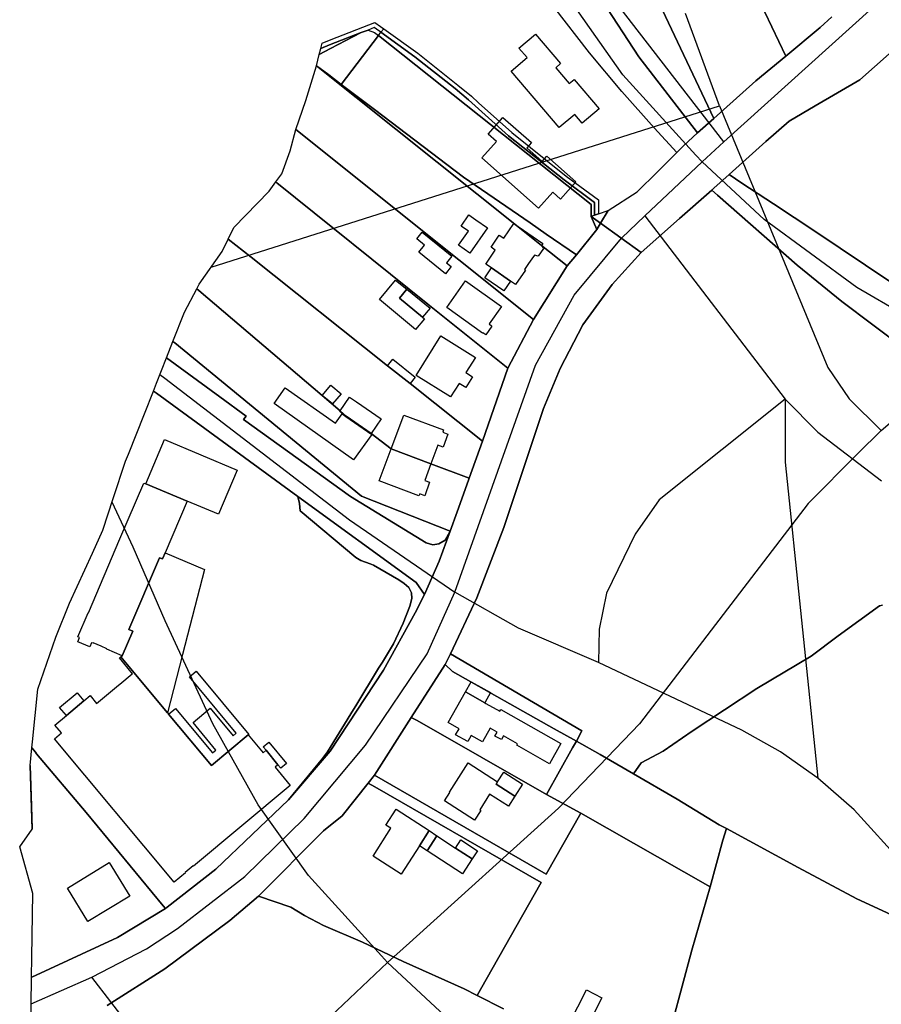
# Model space of a CAD drawing. Extents: x 577960 to 582939, y 6017202 to 6023066.
# Tile 76 of 217: x 578372 to 578593, y 6021038 to 6021290. Entities that reach past the tile are written whole.
import ezdxf

# ---------------------------------------------------------------- set-up
doc = ezdxf.new("R2010")
doc.units = 0
doc.header["$MEASUREMENT"] = 0
doc.linetypes.add('D', pattern=[0])
for name, color, linetype in [('LI__BAHNTR', 7, 'D'), ('LI__FLUR', 7, 'D'), ('LI__GEB', 7, 'Continuous'), ('LI__STRASSE', 7, 'Continuous')]:
    doc.layers.add(name, color=color, linetype=linetype)

msp = doc.modelspace()

# ---------------------------------------------------------------- linework, layer by layer
at = {"layer": 'LI__BAHNTR', "color": 250, "linetype": 'D', "true_color": 0x303030}
for p, q in [((578401.093, 6021155.177), (578395.681, 6021166.671)), ((578409.264, 6021136.302), (578401.093, 6021155.177)), ((578421.558, 6021109.814), (578409.264, 6021136.302)), ((578433.183, 6021089.082), (578421.558, 6021109.814)), ((578446.047, 6021070.93), (578433.183, 6021089.082)), ((578464.776, 6021050.354), (578446.047, 6021070.93)), ((578466.338, 6021048.638), (578464.776, 6021050.354)), ((578482.232, 6021033.844), (578466.338, 6021048.638))]:
    msp.add_line(p, q, dxfattribs=at)
at = {"layer": 'LI__FLUR', "color": 8, "linetype": 'D', "true_color": 0x808080}
for p, q in [((578523.476, 6021321.033), (578549.934, 6021265.055)), ((578549.934, 6021265.055), (578523.476, 6021321.033)), ((578568.387, 6021281.018), (578555.853, 6021307.508)), ((578555.853, 6021307.508), (578568.387, 6021281.018)), ((578518.076, 6021281.909), (578508.92, 6021293.654)), ((578530.761, 6021280.909), (578521.236, 6021295.483)), ((578521.236, 6021295.483), (578530.761, 6021280.909)), ((578580.243, 6021291.094), (578577.174, 6021288.385)), ((578577.174, 6021288.385), (578580.243, 6021291.094)), ((578451.872, 6021285.279), (578463.058, 6021289.697)), ((578462.898, 6021288.418), (578461.338, 6021287.728)), ((578463.457, 6021288.008), (578462.898, 6021288.418)), ((578463.058, 6021289.697), (578464.517, 6021288.647)), ((578464.517, 6021288.647), (578465.317, 6021288.068)), ((578577.174, 6021288.385), (578568.387, 6021281.018)), ((578568.387, 6021281.018), (578577.174, 6021288.385)), ((578459.539, 6021287.108), (578451.462, 6021283.91)), ((578451.462, 6021283.91), (578459.539, 6021287.108)), ((578459.539, 6021287.108), (578451.652, 6021283)), ((578451.652, 6021283), (578459.539, 6021287.108)), ((578454.43, 6021273.794), (578463.987, 6021286.318)), ((578463.987, 6021286.318), (578454.43, 6021273.794)), ((578461.338, 6021287.728), (578459.539, 6021287.108)), ((578459.539, 6021287.108), (578461.338, 6021287.728)), ((578461.338, 6021287.728), (578462.967, 6021287.128)), ((578462.967, 6021287.128), (578463.987, 6021286.318)), ((578464.627, 6021287.168), (578463.457, 6021288.008)), ((578463.987, 6021286.318), (578464.627, 6021287.168)), ((578463.987, 6021286.318), (578518.505, 6021243.015)), ((578518.505, 6021243.015), (578463.987, 6021286.318)), ((578464.627, 6021287.168), (578465.317, 6021288.068)), ((578465.317, 6021288.068), (578464.627, 6021287.168)), ((578473.343, 6021280.86), (578464.627, 6021287.168)), ((578464.627, 6021287.168), (578473.343, 6021280.86)), ((578465.317, 6021288.068), (578474.033, 6021281.77)), ((578601.785, 6021287.815), (578587.35, 6021274.98)), ((578587.35, 6021274.98), (578601.785, 6021287.815)), ((578449.193, 6021283.01), (578449.582, 6021284.38)), ((578451.462, 6021283.91), (578449.193, 6021283.01)), ((578449.193, 6021283.01), (578451.462, 6021283.91)), ((578449.582, 6021284.38), (578451.872, 6021285.279)), ((578448.093, 6021278.592), (578448.753, 6021281.491)), ((578448.753, 6021281.491), (578449.193, 6021283.01)), ((578451.652, 6021283), (578448.753, 6021281.491)), ((578448.753, 6021281.491), (578451.652, 6021283)), ((578483.609, 6021272.714), (578473.343, 6021280.86)), ((578473.343, 6021280.86), (578483.609, 6021272.714)), ((578474.033, 6021281.77), (578484.339, 6021273.593)), ((578526.383, 6021271.943), (578518.076, 6021281.909)), ((578545.805, 6021261.347), (578530.761, 6021280.909)), ((578530.761, 6021280.909), (578545.805, 6021261.347)), ((578560.68, 6021274.711), (578568.387, 6021281.018)), ((578568.387, 6021281.018), (578560.68, 6021274.711)), ((578445.333, 6021269.646), (578448.093, 6021278.592)), ((578448.093, 6021278.592), (578451.231, 6021276.223)), ((578499.332, 6021237.64), (578448.093, 6021278.592)), ((578451.231, 6021276.223), (578448.093, 6021278.592)), ((578448.093, 6021278.592), (578499.332, 6021237.64)), ((578451.231, 6021276.223), (578454.43, 6021273.794)), ((578454.43, 6021273.794), (578451.231, 6021276.223)), ((578462.937, 6021267.336), (578454.43, 6021273.794)), ((578454.43, 6021273.794), (578462.937, 6021267.336)), ((578484.339, 6021273.593), (578487.797, 6021270.754)), ((578549.934, 6021265.055), (578560.68, 6021274.711)), ((578560.68, 6021274.711), (578549.934, 6021265.055)), ((578587.35, 6021274.98), (578575.944, 6021268.283)), ((578575.944, 6021268.283), (578587.35, 6021274.98)), ((578487.098, 6021269.845), (578483.609, 6021272.714)), ((578483.609, 6021272.714), (578487.098, 6021269.845)), ((578487.797, 6021270.754), (578489.647, 6021269.095)), ((578534.619, 6021262.637), (578526.383, 6021271.943)), ((578442.819, 6021262.272), (578445.333, 6021269.646)), ((578489.637, 6021267.556), (578487.098, 6021269.845)), ((578487.098, 6021269.845), (578489.637, 6021267.556)), ((578489.647, 6021269.095), (578498.153, 6021261.438)), ((578575.944, 6021268.283), (578569.256, 6021264.365)), ((578569.256, 6021264.365), (578575.944, 6021268.283)), ((578485.747, 6021250.023), (578462.937, 6021267.336)), ((578462.937, 6021267.336), (578485.747, 6021250.023)), ((578497.353, 6021260.608), (578489.637, 6021267.556)), ((578489.637, 6021267.556), (578497.353, 6021260.608)), ((578549.934, 6021265.055), (578545.805, 6021261.347)), ((578545.805, 6021261.347), (578549.934, 6021265.055)), ((578569.256, 6021264.365), (578563.278, 6021259.137)), ((578563.278, 6021259.137), (578569.256, 6021264.365)), ((578441.337, 6021256.783), (578442.819, 6021262.272)), ((578442.819, 6021262.272), (578484.577, 6021228.857)), ((578484.577, 6021228.857), (578442.819, 6021262.272)), ((578511.607, 6021249.313), (578497.353, 6021260.608)), ((578497.353, 6021260.608), (578511.607, 6021249.313)), ((578498.153, 6021261.438), (578512.087, 6021250.302)), ((578540.457, 6021256.319), (578534.619, 6021262.637)), ((578542.176, 6021258.028), (578545.805, 6021261.347)), ((578545.805, 6021261.347), (578542.176, 6021258.028)), ((578563.278, 6021259.137), (578553.921, 6021250.731)), ((578553.921, 6021250.731), (578563.278, 6021259.137)), ((578439.181, 6021250.91), (578441.337, 6021256.783)), ((578535.528, 6021251.421), (578540.457, 6021256.319)), ((578540.457, 6021256.319), (578542.176, 6021258.028)), ((578542.176, 6021258.028), (578540.457, 6021256.319)), ((578437.633, 6021248.792), (578439.181, 6021250.91)), ((578530.34, 6021246.264), (578535.528, 6021251.421)), ((578553.921, 6021250.731), (578549.933, 6021247.173)), ((578549.933, 6021247.173), (578553.921, 6021250.731)), ((578557.1, 6021248.482), (578553.921, 6021250.731)), ((578553.921, 6021250.731), (578557.1, 6021248.482)), ((578436.003, 6021246.432), (578437.633, 6021248.792)), ((578437.961, 6021248.529), (578437.633, 6021248.792)), ((578437.633, 6021248.792), (578437.961, 6021248.529)), ((578476.662, 6021217.496), (578437.961, 6021248.529)), ((578437.961, 6021248.529), (578476.662, 6021217.496)), ((578502.84, 6021238.297), (578485.747, 6021250.023)), ((578485.747, 6021250.023), (578502.84, 6021238.297)), ((578519.384, 6021243.505), (578511.607, 6021249.313)), ((578511.607, 6021249.313), (578519.384, 6021243.505)), ((578512.087, 6021250.302), (578520.364, 6021244.175)), ((578565.237, 6021243.184), (578557.1, 6021248.482)), ((578557.1, 6021248.482), (578565.237, 6021243.184)), ((578426.869, 6021237.13), (578436.003, 6021246.432)), ((578522.833, 6021241.486), (578530.34, 6021246.264)), ((578549.413, 6021246.703), (578541.176, 6021239.386)), ((578541.176, 6021239.386), (578549.413, 6021246.703)), ((578549.933, 6021247.173), (578549.413, 6021246.703)), ((578549.413, 6021246.703), (578549.933, 6021247.173)), ((578549.413, 6021246.703), (578550.872, 6021245.413)), ((578550.872, 6021245.413), (578549.413, 6021246.703)), ((578518.505, 6021243.015), (578518.504, 6021239.926)), ((578518.504, 6021239.926), (578518.505, 6021243.015)), ((578519.404, 6021240.246), (578519.384, 6021243.505)), ((578519.384, 6021243.505), (578519.404, 6021240.246)), ((578520.364, 6021244.175), (578520.424, 6021240.616)), ((578550.872, 6021245.413), (578571.354, 6021227.42)), ((578571.354, 6021227.42), (578550.872, 6021245.413)), ((578575.843, 6021236.137), (578565.237, 6021243.184)), ((578565.237, 6021243.184), (578575.843, 6021236.137)), ((578520.424, 6021240.616), (578519.404, 6021240.246)), ((578519.404, 6021240.246), (578520.424, 6021240.616)), ((578520.424, 6021240.616), (578522.833, 6021241.486)), ((578520.903, 6021238.197), (578522.833, 6021241.486)), ((578522.833, 6021241.486), (578520.903, 6021238.197)), ((578507.009, 6021235.439), (578502.84, 6021238.297)), ((578502.84, 6021238.297), (578507.009, 6021235.439)), ((578518.504, 6021239.926), (578519.404, 6021240.246)), ((578519.404, 6021240.246), (578518.504, 6021239.926)), ((578518.504, 6021239.926), (578519.984, 6021236.638)), ((578519.984, 6021236.638), (578518.504, 6021239.926)), ((578518.504, 6021239.926), (578520.903, 6021238.197)), ((578520.903, 6021238.197), (578518.504, 6021239.926)), ((578520.903, 6021238.197), (578519.984, 6021236.638)), ((578519.984, 6021236.638), (578520.903, 6021238.197)), ((578531.359, 6021230.67), (578520.903, 6021238.197)), ((578520.903, 6021238.197), (578531.359, 6021230.67)), ((578541.176, 6021239.386), (578531.359, 6021230.67)), ((578531.359, 6021230.67), (578541.176, 6021239.386)), ((578425.489, 6021234.141), (578426.869, 6021237.13)), ((578505.776, 6021232.489), (578499.332, 6021237.64)), ((578499.332, 6021237.64), (578505.776, 6021232.489)), ((578514.765, 6021230.121), (578507.009, 6021235.439)), ((578507.009, 6021235.439), (578514.765, 6021230.121)), ((578519.984, 6021236.638), (578514.765, 6021230.121)), ((578514.765, 6021230.121), (578519.984, 6021236.638)), ((578595.345, 6021223.092), (578575.843, 6021236.137)), ((578575.843, 6021236.137), (578595.345, 6021223.092)), ((578423.91, 6021230.932), (578425.489, 6021234.141)), ((578425.489, 6021234.141), (578431.367, 6021229.473)), ((578431.367, 6021229.473), (578425.489, 6021234.141)), ((578418.052, 6021222.576), (578423.91, 6021230.932)), ((578512.316, 6021227.262), (578505.776, 6021232.489)), ((578505.776, 6021232.489), (578512.316, 6021227.262)), ((578523.892, 6021222.513), (578531.359, 6021230.67)), ((578531.359, 6021230.67), (578523.892, 6021222.513)), ((578431.367, 6021229.473), (578466.333, 6021201.683)), ((578466.333, 6021201.683), (578431.367, 6021229.473)), ((578484.577, 6021228.857), (578503.731, 6021213.532)), ((578503.731, 6021213.532), (578484.577, 6021228.857)), ((578514.765, 6021230.121), (578512.316, 6021227.262)), ((578512.316, 6021227.262), (578514.765, 6021230.121)), ((578503.731, 6021213.532), (578512.316, 6021227.262)), ((578512.316, 6021227.262), (578503.731, 6021213.532)), ((578571.354, 6021227.42), (578582.769, 6021218.164)), ((578582.769, 6021218.164), (578571.354, 6021227.42)), ((578414.233, 6021215.439), (578417.432, 6021221.426)), ((578417.432, 6021221.426), (578418.052, 6021222.576)), ((578417.432, 6021221.426), (578417.942, 6021220.987)), ((578417.942, 6021220.987), (578417.432, 6021221.426)), ((578417.942, 6021220.987), (578449.529, 6021194.037)), ((578449.529, 6021194.037), (578417.942, 6021220.987)), ((578516.384, 6021212.198), (578523.892, 6021222.513)), ((578523.892, 6021222.513), (578516.384, 6021212.198)), ((578582.769, 6021218.164), (578599.492, 6021205.489)), ((578599.492, 6021205.489), (578582.769, 6021218.164)), ((578411.304, 6021207.922), (578414.233, 6021215.439)), ((578497.171, 6021201.05), (578476.662, 6021217.496)), ((578476.662, 6021217.496), (578497.171, 6021201.05)), ((578503.731, 6021213.532), (578497.171, 6021201.05)), ((578497.171, 6021201.05), (578503.731, 6021213.532)), ((578510.596, 6021200.973), (578516.384, 6021212.198)), ((578516.384, 6021212.198), (578510.596, 6021200.973)), ((578409.674, 6021203.734), (578411.304, 6021207.922)), ((578411.813, 6021207.502), (578411.304, 6021207.922)), ((578411.304, 6021207.922), (578411.813, 6021207.502)), ((578459.614, 6021168.257), (578411.813, 6021207.502)), ((578411.813, 6021207.502), (578459.614, 6021168.257)), ((578407.125, 6021197.207), (578409.674, 6021203.734)), ((578409.674, 6021203.734), (578423.349, 6021193.688)), ((578423.349, 6021193.688), (578409.674, 6021203.734)), ((578466.333, 6021201.683), (578472.08, 6021197.115)), ((578472.08, 6021197.115), (578466.333, 6021201.683)), ((578490.633, 6021182.371), (578497.171, 6021201.05)), ((578497.171, 6021201.05), (578490.633, 6021182.371)), ((578506.267, 6021190.667), (578510.596, 6021200.973)), ((578510.596, 6021200.973), (578506.267, 6021190.667)), ((578403.986, 6021189.34), (578406.315, 6021195.178)), ((578406.315, 6021195.178), (578407.125, 6021197.207)), ((578406.315, 6021195.178), (578407.075, 6021194.628)), ((578407.075, 6021194.628), (578406.315, 6021195.178)), ((578472.08, 6021197.115), (578490.633, 6021182.371)), ((578490.633, 6021182.371), (578472.08, 6021197.115)), ((578407.075, 6021194.628), (578443.33, 6021168.158)), ((578443.33, 6021168.158), (578407.075, 6021194.628)), ((578423.349, 6021193.688), (578430.036, 6021188.77)), ((578430.036, 6021188.77), (578423.349, 6021193.688)), ((578449.529, 6021194.037), (578454.147, 6021190.099)), ((578454.147, 6021190.099), (578449.529, 6021194.037)), ((578454.147, 6021190.099), (578455.716, 6021188.749)), ((578455.716, 6021188.749), (578454.147, 6021190.099)), ((578496.08, 6021160.18), (578506.267, 6021190.667)), ((578506.267, 6021190.667), (578496.08, 6021160.18)), ((578399.867, 6021179.025), (578403.986, 6021189.34)), ((578430.036, 6021188.77), (578429.366, 6021187.91)), ((578429.366, 6021187.91), (578430.036, 6021188.77)), ((578429.366, 6021187.91), (578456.775, 6021168.158)), ((578456.775, 6021168.158), (578429.366, 6021187.91)), ((578455.716, 6021188.749), (578462.143, 6021184.331)), ((578462.143, 6021184.331), (578455.716, 6021188.749)), ((578462.143, 6021184.331), (578467.211, 6021180.322)), ((578467.211, 6021180.322), (578462.143, 6021184.331)), ((578490.633, 6021182.371), (578487.213, 6021172.835)), ((578487.213, 6021172.835), (578490.633, 6021182.371)), ((578467.211, 6021180.322), (578477.417, 6021176.504)), ((578477.417, 6021176.504), (578467.211, 6021180.322)), ((578399.137, 6021177.185), (578399.867, 6021179.025)), ((578395.998, 6021167.639), (578399.137, 6021177.185)), ((578477.417, 6021176.504), (578487.213, 6021172.835)), ((578487.213, 6021172.835), (578477.417, 6021176.504)), ((578487.034, 6021172.325), (578484.124, 6021164.209)), ((578484.124, 6021164.209), (578487.034, 6021172.325)), ((578487.213, 6021172.835), (578487.034, 6021172.325)), ((578487.034, 6021172.325), (578487.213, 6021172.835)), ((578393.338, 6021159.523), (578395.998, 6021167.639)), ((578443.33, 6021168.158), (578443.78, 6021166.359)), ((578473.657, 6021146.076), (578443.33, 6021168.158)), ((578443.78, 6021166.359), (578443.33, 6021168.158)), ((578443.33, 6021168.158), (578473.657, 6021146.076)), ((578456.775, 6021168.158), (578476.197, 6021156.302)), ((578476.197, 6021156.302), (578456.775, 6021168.158)), ((578482.355, 6021159.261), (578459.614, 6021168.257)), ((578459.614, 6021168.257), (578482.355, 6021159.261)), ((578443.78, 6021166.359), (578443.93, 6021164.509)), ((578443.93, 6021164.509), (578443.78, 6021166.359)), ((578443.93, 6021164.509), (578458.144, 6021152.494)), ((578458.144, 6021152.494), (578443.93, 6021164.509)), ((578484.124, 6021164.209), (578482.355, 6021159.261)), ((578482.355, 6021159.261), (578484.124, 6021164.209)), ((578489.231, 6021142.128), (578496.08, 6021160.18)), ((578496.08, 6021160.18), (578489.231, 6021142.128)), ((578390.649, 6021153.645), (578393.338, 6021159.523)), ((578482.355, 6021159.261), (578479.556, 6021151.564)), ((578479.556, 6021151.564), (578482.355, 6021159.261)), ((578481.095, 6021156.932), (578482.355, 6021159.261)), ((578482.355, 6021159.261), (578481.095, 6021156.932)), ((578476.197, 6021156.302), (578477.926, 6021155.782)), ((578477.926, 6021155.782), (578476.197, 6021156.302)), ((578477.926, 6021155.782), (578479.476, 6021155.982)), ((578479.476, 6021155.982), (578477.926, 6021155.782)), ((578479.476, 6021155.982), (578481.095, 6021156.932)), ((578481.095, 6021156.932), (578479.476, 6021155.982)), ((578384.761, 6021140.801), (578390.649, 6021153.645)), ((578458.144, 6021152.494), (578459.443, 6021151.714)), ((578459.443, 6021151.714), (578458.144, 6021152.494)), ((578459.443, 6021151.714), (578461.832, 6021150.915)), ((578461.832, 6021150.915), (578459.443, 6021151.714)), ((578461.832, 6021150.915), (578462.732, 6021150.495)), ((578462.732, 6021150.495), (578461.832, 6021150.915)), ((578462.732, 6021150.495), (578469.189, 6021146.756)), ((578469.189, 6021146.756), (578462.732, 6021150.495)), ((578479.556, 6021151.564), (578475.787, 6021143.028)), ((578475.787, 6021143.028), (578479.556, 6021151.564)), ((578469.189, 6021146.756), (578470.609, 6021145.817)), ((578470.609, 6021145.817), (578469.189, 6021146.756)), ((578470.609, 6021145.817), (578471.728, 6021144.797)), ((578471.728, 6021144.797), (578470.609, 6021145.817)), ((578471.728, 6021144.797), (578472.418, 6021143.477)), ((578472.418, 6021143.477), (578471.728, 6021144.797)), ((578475.787, 6021143.028), (578473.657, 6021146.076)), ((578473.657, 6021146.076), (578475.787, 6021143.028)), ((578472.518, 6021141.988), (578472.038, 6021140.049)), ((578472.038, 6021140.049), (578472.518, 6021141.988)), ((578472.418, 6021143.477), (578472.518, 6021141.988)), ((578472.518, 6021141.988), (578472.418, 6021143.477)), ((578475.787, 6021143.028), (578473.417, 6021138.31)), ((578473.417, 6021138.31), (578475.787, 6021143.028)), ((578482.423, 6021127.814), (578489.231, 6021142.128)), ((578489.231, 6021142.128), (578482.423, 6021127.814)), ((578381.272, 6021132.115), (578384.761, 6021140.801)), ((578472.038, 6021140.049), (578470.328, 6021135.661)), ((578470.328, 6021135.661), (578472.038, 6021140.049)), ((578581.846, 6021132.449), (578592.462, 6021140.126)), ((578592.462, 6021140.126), (578581.846, 6021132.449)), ((578592.462, 6021140.126), (578593.212, 6021140.296)), ((578593.212, 6021140.296), (578592.462, 6021140.126)), ((578473.417, 6021138.31), (578465.3, 6021123.656)), ((578465.3, 6021123.656), (578473.417, 6021138.31)), ((578470.328, 6021135.661), (578467.819, 6021130.383)), ((578467.819, 6021130.383), (578470.328, 6021135.661)), ((578376.663, 6021118.73), (578381.272, 6021132.115)), ((578574.879, 6021127.201), (578581.846, 6021132.449)), ((578581.846, 6021132.449), (578574.879, 6021127.201)), ((578467.859, 6021130.353), (578464.98, 6021125.645)), ((578464.98, 6021125.645), (578467.859, 6021130.353)), ((578467.819, 6021130.383), (578467.859, 6021130.353)), ((578467.859, 6021130.353), (578467.819, 6021130.383)), ((578482.423, 6021127.814), (578481.084, 6021125.095)), ((578481.084, 6021125.095), (578482.423, 6021127.814)), ((578516.15, 6021108.021), (578482.423, 6021127.814)), ((578482.423, 6021127.814), (578516.15, 6021108.021)), ((578560.973, 6021118.925), (578574.879, 6021127.201)), ((578574.879, 6021127.201), (578560.973, 6021118.925)), ((578464.98, 6021125.645), (578464.02, 6021124.086)), ((578464.02, 6021124.086), (578464.98, 6021125.645)), ((578472.357, 6021111.441), (578481.084, 6021125.095)), ((578481.084, 6021125.095), (578472.357, 6021111.441)), ((578481.084, 6021125.095), (578482.933, 6021123.256)), ((578482.933, 6021123.256), (578481.084, 6021125.095)), ((578465.3, 6021123.656), (578451.584, 6021102.875)), ((578451.584, 6021102.875), (578465.3, 6021123.656)), ((578464.02, 6021124.086), (578458.142, 6021114.5)), ((578458.142, 6021114.5), (578464.02, 6021124.086)), ((578482.933, 6021123.256), (578509.033, 6021108.591)), ((578509.033, 6021108.591), (578482.933, 6021123.256)), ((578375.263, 6021105.246), (578376.663, 6021118.73)), ((578544.409, 6021107.99), (578560.973, 6021118.925)), ((578560.973, 6021118.925), (578544.409, 6021107.99)), ((578458.142, 6021114.5), (578457.562, 6021113.55)), ((578457.562, 6021113.55), (578458.142, 6021114.5)), ((578457.562, 6021113.55), (578450.914, 6021102.705)), ((578450.914, 6021102.705), (578457.562, 6021113.55)), ((578462.929, 6021096.667), (578472.357, 6021111.441)), ((578472.357, 6021111.441), (578462.929, 6021096.667)), ((578473.896, 6021110.681), (578472.357, 6021111.441)), ((578472.357, 6021111.441), (578473.896, 6021110.681)), ((578507.093, 6021091.738), (578473.896, 6021110.681)), ((578473.896, 6021110.681), (578507.093, 6021091.738)), ((578509.033, 6021108.591), (578514.71, 6021105.432)), ((578514.71, 6021105.432), (578509.033, 6021108.591)), ((578514.71, 6021105.432), (578516.15, 6021108.021)), ((578516.15, 6021108.021), (578514.71, 6021105.432)), ((578536.992, 6021102.863), (578544.409, 6021107.99)), ((578544.409, 6021107.99), (578536.992, 6021102.863)), ((578375.103, 6021103.697), (578375.263, 6021105.246)), ((578514.71, 6021105.432), (578513.731, 6021103.673)), ((578513.731, 6021103.673), (578514.71, 6021105.432)), ((578514.71, 6021105.432), (578520.838, 6021102.013)), ((578520.838, 6021102.013), (578514.71, 6021105.432)), ((578374.673, 6021099.168), (578375.103, 6021103.697)), ((578376.062, 6021102.547), (578375.103, 6021103.697)), ((578375.103, 6021103.697), (578376.062, 6021102.547)), ((578376.362, 6021102.197), (578376.062, 6021102.547)), ((578376.062, 6021102.547), (578376.362, 6021102.197)), ((578389.047, 6021087.103), (578376.362, 6021102.197)), ((578376.362, 6021102.197), (578389.047, 6021087.103)), ((578451.584, 6021102.875), (578440.888, 6021090.38)), ((578440.888, 6021090.38), (578451.584, 6021102.875)), ((578450.914, 6021102.705), (578449.745, 6021101.086)), ((578449.745, 6021101.086), (578450.914, 6021102.705)), ((578513.731, 6021103.673), (578507.093, 6021091.738)), ((578507.093, 6021091.738), (578513.731, 6021103.673)), ((578520.838, 6021102.013), (578529.394, 6021097.015)), ((578529.394, 6021097.015), (578520.838, 6021102.013)), ((578531.334, 6021099.834), (578536.992, 6021102.863)), ((578536.992, 6021102.863), (578531.334, 6021099.834)), ((578375.202, 6021082.835), (578374.673, 6021099.168)), ((578374.673, 6021099.168), (578375.012, 6021088.708)), ((578375.012, 6021088.708), (578374.673, 6021099.168)), ((578449.745, 6021101.086), (578440.888, 6021090.38)), ((578440.888, 6021090.38), (578449.745, 6021101.086)), ((578529.394, 6021097.015), (578531.334, 6021099.834)), ((578531.334, 6021099.834), (578529.394, 6021097.015)), ((578461.31, 6021094.668), (578462.929, 6021096.667)), ((578462.929, 6021096.667), (578461.31, 6021094.668)), ((578506.972, 6021071.336), (578462.929, 6021096.667)), ((578462.929, 6021096.667), (578506.972, 6021071.336)), ((578540.58, 6021090.548), (578529.394, 6021097.015)), ((578529.394, 6021097.015), (578540.58, 6021090.548)), ((578454.672, 6021086.282), (578461.31, 6021094.668)), ((578461.31, 6021094.668), (578454.672, 6021086.282)), ((578461.31, 6021094.668), (578463.039, 6021093.668)), ((578463.039, 6021093.668), (578461.31, 6021094.668)), ((578463.039, 6021093.668), (578505.732, 6021069.157)), ((578505.732, 6021069.157), (578463.039, 6021093.668)), ((578507.093, 6021091.738), (578515.879, 6021086.96)), ((578515.879, 6021086.96), (578507.093, 6021091.738)), ((578440.888, 6021090.38), (578422.254, 6021072.578)), ((578422.254, 6021072.578), (578440.888, 6021090.38)), ((578551.346, 6021083.97), (578540.58, 6021090.548)), ((578540.58, 6021090.548), (578551.346, 6021083.97)), ((578375.012, 6021088.708), (578375.202, 6021082.835)), ((578375.202, 6021082.835), (578375.012, 6021088.708)), ((578408.808, 6021063.223), (578389.047, 6021087.103)), ((578389.047, 6021087.103), (578408.808, 6021063.223)), ((578515.879, 6021086.96), (578506.972, 6021071.336)), ((578506.972, 6021071.336), (578515.879, 6021086.96)), ((578548.986, 6021068.097), (578515.879, 6021086.96)), ((578515.879, 6021086.96), (578548.986, 6021068.097)), ((578449.934, 6021082.433), (578454.672, 6021086.282)), ((578454.672, 6021086.282), (578449.934, 6021082.433)), ((578553.175, 6021082.98), (578551.346, 6021083.97)), ((578551.346, 6021083.97), (578553.175, 6021082.98)), ((578372.013, 6021078.297), (578375.202, 6021082.835)), ((578433.269, 6021065.701), (578449.934, 6021082.433)), ((578449.934, 6021082.433), (578433.269, 6021065.701)), ((578553.175, 6021082.98), (578552.245, 6021080.032)), ((578552.245, 6021080.032), (578553.175, 6021082.98)), ((578571.608, 6021073.024), (578553.175, 6021082.98)), ((578553.175, 6021082.98), (578571.608, 6021073.024)), ((578552.245, 6021080.032), (578548.986, 6021068.097)), ((578548.986, 6021068.097), (578552.245, 6021080.032)), ((578375.395, 6021066.312), (578372.013, 6021078.297)), ((578422.254, 6021072.578), (578409.828, 6021062.813)), ((578409.828, 6021062.813), (578422.254, 6021072.578)), ((578586.612, 6021064.997), (578571.608, 6021073.024)), ((578571.608, 6021073.024), (578586.612, 6021064.997)), ((578505.732, 6021069.157), (578490.107, 6021041.729)), ((578490.107, 6021041.729), (578505.732, 6021069.157)), ((578375.138, 6021050.055), (578375.395, 6021066.312)), ((578548.986, 6021068.097), (578544.357, 6021051.823)), ((578544.357, 6021051.823), (578548.986, 6021068.097)), ((578433.269, 6021065.701), (578425.862, 6021059.414)), ((578425.862, 6021059.414), (578433.269, 6021065.701)), ((578441.526, 6021062.862), (578433.269, 6021065.701)), ((578433.269, 6021065.701), (578441.526, 6021062.862)), ((578597.547, 6021059.929), (578586.612, 6021064.997)), ((578586.612, 6021064.997), (578597.547, 6021059.929)), ((578409.378, 6021062.543), (578397.072, 6021055.105)), ((578397.072, 6021055.105), (578409.378, 6021062.543)), ((578409.378, 6021062.543), (578408.808, 6021063.223)), ((578408.808, 6021063.223), (578409.378, 6021062.543)), ((578409.828, 6021062.813), (578409.378, 6021062.543)), ((578409.378, 6021062.543), (578409.828, 6021062.813)), ((578445.045, 6021060.673), (578441.526, 6021062.862)), ((578441.526, 6021062.862), (578445.045, 6021060.673)), ((578425.862, 6021059.414), (578409.237, 6021047.078)), ((578409.237, 6021047.078), (578425.862, 6021059.414)), ((578449.873, 6021058.123), (578445.045, 6021060.673)), ((578445.045, 6021060.673), (578449.873, 6021058.123)), ((578459.899, 6021053.915), (578449.873, 6021058.123)), ((578449.873, 6021058.123), (578459.899, 6021053.915)), ((578397.072, 6021055.105), (578375.16, 6021044.94)), ((578375.16, 6021044.94), (578397.072, 6021055.105)), ((578470.305, 6021048.927), (578459.899, 6021053.915)), ((578459.899, 6021053.915), (578470.305, 6021048.927)), ((578544.357, 6021051.823), (578539.348, 6021033.371)), ((578539.348, 6021033.371), (578544.357, 6021051.823)), ((578375.057, 6021044.89), (578375.138, 6021050.055)), ((578485.939, 6021041.909), (578470.305, 6021048.927)), ((578470.305, 6021048.927), (578485.939, 6021041.909)), ((578409.237, 6021047.078), (578394.423, 6021037.649)), ((578394.423, 6021037.649), (578409.237, 6021047.078)), ((578374.755, 6021025.72), (578375.048, 6021044.34)), ((578375.048, 6021044.34), (578375.057, 6021044.89)), ((578375.16, 6021044.94), (578375.057, 6021044.89)), ((578375.057, 6021044.89), (578375.16, 6021044.94)), ((578489.257, 6021040.24), (578485.939, 6021041.909)), ((578485.939, 6021041.909), (578489.257, 6021040.24)), ((578490.107, 6021041.729), (578489.257, 6021040.24)), ((578489.257, 6021040.24), (578490.107, 6021041.729)), ((578496.064, 6021036.811), (578489.257, 6021040.24)), ((578489.257, 6021040.24), (578496.064, 6021036.811))]:
    msp.add_line(p, q, dxfattribs=at)
at = {"layer": 'LI__GEB', "color": 5, "linetype": 'D', "true_color": 0x0000ff}
for p, q in [((578500.003, 6021283.089), (578504.272, 6021286.707)), ((578504.272, 6021286.707), (578510.679, 6021279.15)), ((578502.062, 6021280.68), (578500.003, 6021283.089)), ((578498.004, 6021277.231), (578502.062, 6021280.68)), ((578510.679, 6021279.15), (578509.429, 6021278.091)), ((578510.338, 6021262.727), (578498.004, 6021277.231)), ((578509.429, 6021278.091), (578512.888, 6021274.042)), ((578512.888, 6021274.042), (578514.128, 6021275.092)), ((578514.128, 6021275.092), (578520.545, 6021267.565)), ((578514.337, 6021266.126), (578510.338, 6021262.727)), ((578516.236, 6021263.897), (578514.337, 6021266.126)), ((578520.545, 6021267.565), (578516.236, 6021263.897)), ((578492.085, 6021261.038), (578495.904, 6021265.336)), ((578495.904, 6021265.336), (578503.201, 6021258.869)), ((578494.204, 6021259.159), (578492.085, 6021261.038)), ((578490.486, 6021254.971), (578494.204, 6021259.159)), ((578503.201, 6021258.869), (578501.991, 6021257.51)), ((578501.991, 6021257.51), (578505.92, 6021254.021)), ((578505.02, 6021242.036), (578490.486, 6021254.971)), ((578505.92, 6021254.021), (578507.129, 6021255.39)), ((578507.129, 6021255.39), (578514.566, 6021248.813)), ((578514.566, 6021248.813), (578510.678, 6021244.415)), ((578508.698, 6021246.174), (578505.02, 6021242.036)), ((578510.678, 6021244.415), (578508.698, 6021246.174)), ((578485.197, 6021237.468), (578487.176, 6021240.327)), ((578487.176, 6021240.327), (578488.986, 6021239.067)), ((578488.986, 6021239.067), (578491.894, 6021237.048)), ((578496.083, 6021234.379), (578498.652, 6021238.108)), ((578498.652, 6021238.108), (578506.109, 6021232.97)), ((578473.811, 6021234.21), (578475.201, 6021235.919)), ((578475.201, 6021235.919), (578482.828, 6021229.731)), ((578484.517, 6021232.57), (578487.026, 6021236.189)), ((578487.026, 6021236.189), (578485.197, 6021237.468)), ((578491.894, 6021237.048), (578487.406, 6021230.571)), ((578475.77, 6021232.62), (578473.811, 6021234.21)), ((578492.834, 6021232.05), (578494.963, 6021235.149)), ((578494.963, 6021235.149), (578496.083, 6021234.379)), ((578506.109, 6021232.97), (578505.769, 6021232.48)), ((578474.291, 6021230.801), (578475.77, 6021232.62)), ((578481.128, 6021225.263), (578474.291, 6021230.801)), ((578487.406, 6021230.571), (578484.517, 6021232.57)), ((578491.484, 6021227.742), (578493.933, 6021231.291)), ((578493.933, 6021231.291), (578492.834, 6021232.05)), ((578506.279, 6021231.71), (578504.949, 6021229.771)), ((578505.769, 6021232.48), (578506.279, 6021231.71)), ((578482.828, 6021229.731), (578481.428, 6021228.012)), ((578481.428, 6021228.012), (578482.588, 6021227.073)), ((578502.48, 6021227.842), (578501.44, 6021226.352)), ((578503.31, 6021229.041), (578502.48, 6021227.842)), ((578503.98, 6021230.001), (578503.31, 6021229.041)), ((578504.949, 6021229.771), (578503.98, 6021230.001)), ((578482.588, 6021227.073), (578481.128, 6021225.263)), ((578491.234, 6021224.244), (578492.954, 6021226.732)), ((578492.954, 6021226.732), (578491.484, 6021227.742)), ((578492.954, 6021226.732), (578497.822, 6021223.374)), ((578497.822, 6021223.374), (578492.954, 6021226.732)), ((578501.64, 6021226.212), (578499.081, 6021222.504)), ((578501.44, 6021226.352), (578501.64, 6021226.212)), ((578464.234, 6021218.636), (578468.378, 6021223.613)), ((578468.378, 6021223.613), (578471.291, 6021221.26)), ((578481.492, 6021216.559), (578486.308, 6021223.472)), ((578486.308, 6021223.472), (578495.507, 6021216.895)), ((578496.102, 6021220.885), (578491.234, 6021224.244)), ((578497.822, 6021223.374), (578496.102, 6021220.885)), ((578499.081, 6021222.504), (578497.822, 6021223.374)), ((578471.291, 6021221.26), (578469.402, 6021218.986)), ((578473.47, 6021210.959), (578464.234, 6021218.636)), ((578469.402, 6021218.986), (578475.29, 6021214.098)), ((578490.667, 6021209.979), (578481.492, 6021216.559)), ((578495.507, 6021216.895), (578492.353, 6021212.379)), ((578475.76, 6021213.708), (578473.47, 6021210.959)), ((578475.29, 6021214.098), (578475.76, 6021213.708)), ((578493.069, 6021211.851), (578491.469, 6021209.552)), ((578492.353, 6021212.379), (578493.069, 6021211.851)), ((578473.63, 6021199.184), (578479.978, 6021209.35)), ((578479.978, 6021209.35), (578488.834, 6021203.822)), ((578490.755, 6021210.076), (578490.667, 6021209.979)), ((578491.469, 6021209.552), (578490.755, 6021210.076)), ((578466.333, 6021201.683), (578467.632, 6021203.313)), ((578467.632, 6021203.313), (578473.38, 6021198.745)), ((578488.834, 6021203.822), (578486.385, 6021199.894)), ((578472.08, 6021197.115), (578466.333, 6021201.683)), ((578473.38, 6021198.745), (578472.08, 6021197.115)), ((578482.486, 6021193.656), (578473.63, 6021199.184)), ((578488.074, 6021198.844), (578486.345, 6021196.075)), ((578486.385, 6021199.894), (578488.074, 6021198.844)), ((578437.253, 6021192.018), (578440.102, 6021196.046)), ((578440.102, 6021196.046), (578452.987, 6021186.93)), ((578449.529, 6021194.037), (578451.778, 6021196.676)), ((578451.778, 6021196.676), (578454.397, 6021194.437)), ((578484.655, 6021197.125), (578482.486, 6021193.656)), ((578486.345, 6021196.075), (578484.655, 6021197.125)), ((578452.218, 6021191.898), (578449.529, 6021194.037)), ((578454.397, 6021194.437), (578452.218, 6021191.898)), ((578454.147, 6021190.099), (578456.596, 6021193.647)), ((578456.596, 6021193.647), (578458.325, 6021192.457)), ((578458.325, 6021192.457), (578464.713, 6021188.059)), ((578457.605, 6021177.574), (578437.253, 6021192.018)), ((578454.057, 6021189.969), (578454.147, 6021190.099)), ((578455.656, 6021188.669), (578454.057, 6021189.969)), ((578452.987, 6021186.93), (578454.686, 6021189.339)), ((578454.686, 6021189.339), (578455.656, 6021188.669)), ((578455.716, 6021188.749), (578455.656, 6021188.669)), ((578455.656, 6021188.669), (578462.323, 6021184.061)), ((578462.143, 6021184.331), (578455.716, 6021188.749)), ((578464.713, 6021188.059), (578462.143, 6021184.331)), ((578467.211, 6021180.322), (578470.461, 6021189.019)), ((578470.461, 6021189.019), (578480.656, 6021185.21)), ((578480.656, 6021185.21), (578480.447, 6021184.63)), ((578404.35, 6021171.415), (578409.092, 6021182.733)), ((578409.092, 6021182.733), (578427.739, 6021174.912)), ((578462.323, 6021184.061), (578457.605, 6021177.574)), ((578480.447, 6021184.63), (578481.776, 6021184.13)), ((578481.776, 6021184.13), (578480.536, 6021180.832)), ((578464.142, 6021172.126), (578467.211, 6021180.322)), ((578467.211, 6021180.322), (578477.417, 6021176.504)), ((578477.417, 6021176.504), (578467.211, 6021180.322)), ((578479.217, 6021181.322), (578477.417, 6021176.504)), ((578480.536, 6021180.832), (578479.217, 6021181.322)), ((578427.739, 6021174.912), (578423.007, 6021163.61)), ((578477.417, 6021176.504), (578475.828, 6021172.255)), ((578475.828, 6021172.255), (578477.107, 6021171.776)), ((578397.711, 6021157.258), (578403.856, 6021171.544)), ((578403.856, 6021171.544), (578404.323, 6021171.35)), ((578404.323, 6021171.35), (578404.35, 6021171.415)), ((578404.35, 6021171.415), (578414.962, 6021166.973)), ((578414.962, 6021166.973), (578404.35, 6021171.415)), ((578474.348, 6021168.297), (578464.142, 6021172.126)), ((578477.107, 6021171.776), (578475.828, 6021168.347)), ((578474.548, 6021168.827), (578474.348, 6021168.297)), ((578475.828, 6021168.347), (578474.548, 6021168.827)), ((578414.962, 6021166.973), (578409.304, 6021153.721)), ((578423.007, 6021163.61), (578414.962, 6021166.973)), ((578389.681, 6021138.31), (578397.711, 6021157.258)), ((578407.813, 6021152.405), (578400.025, 6021134.053)), ((578400.025, 6021134.053), (578407.813, 6021152.405)), ((578408.602, 6021152.125), (578407.813, 6021152.405)), ((578407.813, 6021152.405), (578408.602, 6021152.125)), ((578408.692, 6021152.325), (578408.602, 6021152.125)), ((578408.602, 6021152.125), (578408.692, 6021152.325)), ((578409.304, 6021153.721), (578408.692, 6021152.325)), ((578408.692, 6021152.325), (578409.304, 6021153.721)), ((578409.304, 6021153.721), (578419.392, 6021149.449)), ((578419.392, 6021149.449), (578413.77, 6021127.656)), ((578386.952, 6021132.141), (578389.608, 6021138.341)), ((578389.608, 6021138.341), (578389.681, 6021138.31)), ((578386.93, 6021130.895), (578387.374, 6021131.96)), ((578387.374, 6021131.96), (578386.952, 6021132.141)), ((578401.004, 6021133.633), (578398.308, 6021127.324)), ((578398.308, 6021127.324), (578401.004, 6021133.633)), ((578400.025, 6021134.053), (578401.004, 6021133.633)), ((578401.004, 6021133.633), (578400.025, 6021134.053)), ((578389.988, 6021129.614), (578386.93, 6021130.895)), ((578390.428, 6021130.655), (578389.988, 6021129.614)), ((578390.817, 6021130.506), (578390.428, 6021130.655)), ((578390.836, 6021130.591), (578390.817, 6021130.506)), ((578392.897, 6021129.725), (578390.836, 6021130.591)), ((578394.365, 6021129.099), (578392.897, 6021129.725)), ((578394.343, 6021129.024), (578394.365, 6021129.099)), ((578398.308, 6021127.324), (578394.343, 6021129.024)), ((578397.576, 6021126.749), (578397.955, 6021127.026)), ((578397.955, 6021127.026), (578398.308, 6021127.324)), ((578397.955, 6021127.026), (578401.314, 6021122.994)), ((578401.314, 6021122.994), (578397.955, 6021127.026)), ((578413.77, 6021127.656), (578409.907, 6021112.681)), ((578400.944, 6021122.687), (578397.576, 6021126.749)), ((578397.685, 6021119.999), (578400.884, 6021122.678)), ((578400.884, 6021122.678), (578400.944, 6021122.687)), ((578401.314, 6021122.994), (578409.907, 6021112.681)), ((578409.907, 6021112.681), (578401.314, 6021122.994)), ((578391.727, 6021115.031), (578397.375, 6021119.749)), ((578397.375, 6021119.749), (578397.685, 6021119.999)), ((578486.262, 6021118.028), (578487.721, 6021120.617)), ((578487.721, 6021120.617), (578492.679, 6021117.848)), ((578388.467, 6021115.753), (578390.064, 6021117.082)), ((578390.064, 6021117.082), (578391.727, 6021115.031)), ((578481.863, 6021110.181), (578486.262, 6021118.028)), ((578491.23, 6021115.249), (578486.262, 6021118.028)), ((578486.262, 6021118.028), (578491.23, 6021115.249)), ((578492.679, 6021117.848), (578491.23, 6021115.249)), ((578383.974, 6021112.014), (578388.467, 6021115.753)), ((578491.23, 6021115.249), (578491.479, 6021115.099)), ((578491.479, 6021115.099), (578495.058, 6021113.099)), ((578381.018, 6021109.554), (578383.974, 6021112.014)), ((578409.907, 6021112.681), (578410.189, 6021112.343)), ((578410.189, 6021112.343), (578421.175, 6021099.157)), ((578495.058, 6021113.099), (578495.318, 6021113.559)), ((578495.318, 6021113.559), (578510.742, 6021104.852)), ((578382.706, 6021107.526), (578381.018, 6021109.554)), ((578484.662, 6021108.612), (578481.863, 6021110.181)), ((578380.91, 6021106.029), (578382.706, 6021107.526)), ((578421.175, 6021099.157), (578430.586, 6021107.016)), ((578430.586, 6021107.016), (578434.41, 6021102.455)), ((578483.772, 6021107.032), (578484.662, 6021108.612)), ((578486.851, 6021105.303), (578483.772, 6021107.032)), ((578487.731, 6021106.872), (578486.851, 6021105.303)), ((578490.629, 6021105.243), (578487.731, 6021106.872)), ((578492.589, 6021108.731), (578490.629, 6021105.243)), ((578494.398, 6021107.712), (578492.589, 6021108.731)), ((578493.848, 6021106.732), (578494.398, 6021107.712)), ((578495.508, 6021105.802), (578493.848, 6021106.732)), ((578496.057, 6021106.782), (578495.508, 6021105.802)), ((578499.656, 6021104.753), (578496.057, 6021106.782)), ((578411.589, 6021069.232), (578380.91, 6021106.029)), ((578499.426, 6021104.353), (578499.656, 6021104.753)), ((578507.793, 6021099.635), (578499.426, 6021104.353)), ((578510.742, 6021104.852), (578507.793, 6021099.635)), ((578434.41, 6021102.455), (578435.161, 6021103.07)), ((578435.161, 6021103.07), (578438.228, 6021099.371)), ((578438.228, 6021099.371), (578437.469, 6021098.767)), ((578482.152, 6021092.318), (578486.971, 6021099.835)), ((578486.971, 6021099.835), (578494.517, 6021095.007)), ((578437.469, 6021098.767), (578441.38, 6021094.07)), ((578494.517, 6021095.007), (578496.097, 6021097.486)), ((578496.097, 6021097.486), (578500.935, 6021094.407)), ((578441.38, 6021094.07), (578416.563, 6021073.379)), ((578494.517, 6021095.007), (578494.118, 6021094.387)), ((578494.118, 6021094.387), (578494.517, 6021095.007)), ((578494.118, 6021094.387), (578498.956, 6021091.308)), ((578498.956, 6021091.308), (578494.118, 6021094.387)), ((578500.935, 6021094.407), (578498.956, 6021091.308)), ((578480.882, 6021090.079), (578482.272, 6021092.238)), ((578482.272, 6021092.238), (578482.152, 6021092.318)), ((578492.488, 6021091.818), (578489.929, 6021087.82)), ((578497.316, 6021088.739), (578492.488, 6021091.818)), ((578488.609, 6021085.121), (578480.882, 6021090.079)), ((578498.956, 6021091.308), (578497.316, 6021088.739)), ((578465.898, 6021083.902), (578468.547, 6021087.961)), ((578468.547, 6021087.961), (578476.954, 6021082.463)), ((578490.219, 6021087.63), (578488.609, 6021085.121)), ((578489.929, 6021087.82), (578490.219, 6021087.63)), ((578467.187, 6021083.063), (578465.898, 6021083.902)), ((578462.629, 6021075.936), (578467.187, 6021083.063)), ((578476.954, 6021082.463), (578474.484, 6021078.614)), ((578476.494, 6021077.315), (578478.983, 6021081.133)), ((578478.983, 6021081.133), (578483.771, 6021078.004)), ((578483.771, 6021078.004), (578485.13, 6021080.083)), ((578485.13, 6021080.083), (578489.369, 6021077.324)), ((578474.484, 6021078.614), (578469.836, 6021071.327)), ((578485.52, 6021071.427), (578476.494, 6021077.315)), ((578483.771, 6021078.004), (578488.009, 6021075.235)), ((578488.009, 6021075.235), (578483.771, 6021078.004)), ((578489.369, 6021077.324), (578488.009, 6021075.235)), ((578384.258, 6021067.748), (578394.964, 6021074.281)), ((578394.964, 6021074.281), (578400.212, 6021065.679)), ((578469.836, 6021071.327), (578462.629, 6021075.936)), ((578488.009, 6021075.235), (578485.52, 6021071.427)), ((578414.483, 6021071.645), (578411.589, 6021069.232)), ((578416.501, 6021073.454), (578414.423, 6021071.716)), ((578414.423, 6021071.716), (578414.483, 6021071.645)), ((578416.563, 6021073.379), (578416.501, 6021073.454)), ((578389.506, 6021059.147), (578384.258, 6021067.748)), ((578400.212, 6021065.679), (578389.506, 6021059.147)), ((578512.868, 6021032.902), (578517.317, 6021041.628)), ((578517.317, 6021041.628), (578521.235, 6021039.629)), ((578521.235, 6021039.629), (578519.156, 6021035.541))]:
    msp.add_line(p, q, dxfattribs=at)
at = {"layer": 'LI__GEB', "color": 5, "linetype": 'D', "true_color": 0x0100ff}
for p, q in [((578469.402, 6021218.986), (578471.291, 6021221.26)), ((578471.291, 6021221.26), (578477.249, 6021216.447)), ((578475.29, 6021214.098), (578469.402, 6021218.986)), ((578477.249, 6021216.447), (578475.29, 6021214.098)), ((578415.536, 6021121.903), (578417.272, 6021123.349)), ((578427.515, 6021107.448), (578415.536, 6021121.903)), ((578417.272, 6021123.349), (578430.74, 6021107.144)), ((578382.257, 6021114.07), (578386.758, 6021117.794)), ((578386.758, 6021117.794), (578388.467, 6021115.753)), ((578388.467, 6021115.753), (578383.974, 6021112.014)), ((578383.974, 6021112.014), (578382.257, 6021114.07)), ((578410.189, 6021112.343), (578411.963, 6021113.821)), ((578421.175, 6021099.157), (578410.189, 6021112.343)), ((578411.963, 6021113.821), (578421.46, 6021102.405)), ((578416.479, 6021110.181), (578420.847, 6021113.841)), ((578420.847, 6021113.841), (578426.732, 6021106.794)), ((578422.317, 6021103.126), (578416.479, 6021110.181)), ((578430.586, 6021107.016), (578421.175, 6021099.157)), ((578426.732, 6021106.794), (578427.515, 6021107.448)), ((578430.74, 6021107.144), (578430.586, 6021107.016)), ((578434.421, 6021103.962), (578435.846, 6021105.163)), ((578435.846, 6021105.163), (578440.428, 6021099.654)), ((578421.46, 6021102.405), (578422.317, 6021103.126)), ((578435.161, 6021103.07), (578434.421, 6021103.962)), ((578438.228, 6021099.371), (578435.161, 6021103.07)), ((578438.987, 6021098.456), (578438.228, 6021099.371)), ((578440.428, 6021099.654), (578438.987, 6021098.456)), ((578474.484, 6021078.614), (578476.954, 6021082.463)), ((578476.954, 6021082.463), (578478.983, 6021081.133)), ((578478.983, 6021081.133), (578476.494, 6021077.315)), ((578476.494, 6021077.315), (578474.484, 6021078.614))]:
    msp.add_line(p, q, dxfattribs=at)
at = {"layer": 'LI__STRASSE', "color": 251, "linetype": 'D', "true_color": 0x656464}
for p, q in [((578552.537, 6021259.059), (578522.236, 6021298.287)), ((578526.643, 6021276.272), (578513.779, 6021294.424)), ((578590.719, 6021293.563), (578552.537, 6021259.059)), ((578545.372, 6021255.696), (578526.643, 6021276.272)), ((578552.537, 6021259.059), (578546.934, 6021253.98)), ((578546.934, 6021253.98), (578545.372, 6021255.696)), ((578546.934, 6021253.98), (578532.299, 6021240.126)), ((578562.828, 6021239.186), (578546.934, 6021253.98)), ((578526.261, 6021234.409), (578532.299, 6021240.126)), ((578532.299, 6021240.126), (578568.214, 6021193.065)), ((578586.618, 6021221.693), (578562.828, 6021239.186)), ((578514.135, 6021219.735), (578526.261, 6021234.409)), ((578608.809, 6021208.797), (578586.618, 6021221.693)), ((578504.218, 6021201.793), (578514.135, 6021219.735)), ((578483.524, 6021143.607), (578504.218, 6021201.793)), ((578407.974, 6021199.381), (578409.194, 6021198.487)), ((578409.194, 6021198.487), (578456.565, 6021162.12)), ((578568.214, 6021193.065), (578535.968, 6021167.265)), ((578568.214, 6021193.065), (578568.213, 6021176.961)), ((578568.214, 6021193.065), (578576.61, 6021184.658)), ((578576.61, 6021184.658), (578592.924, 6021172.153)), ((578568.213, 6021176.961), (578576.607, 6021095.954)), ((578535.968, 6021167.265), (578529.806, 6021158.497)), ((578456.565, 6021162.12), (578483.524, 6021143.607)), ((578529.806, 6021158.497), (578522.46, 6021143.33)), ((578476.486, 6021127.794), (578483.524, 6021143.607)), ((578499.857, 6021134.411), (578483.524, 6021143.607)), ((578522.46, 6021143.33), (578520.564, 6021134.087)), ((578520.349, 6021125.573), (578499.857, 6021134.411)), ((578520.564, 6021134.087), (578520.349, 6021125.573)), ((578460.671, 6021104.344), (578476.486, 6021127.794)), ((578557.175, 6021108.21), (578520.349, 6021125.573)), ((578567.011, 6021102.682), (578557.175, 6021108.21)), ((578444.946, 6021085.592), (578460.671, 6021104.344)), ((578576.607, 6021095.954), (578567.011, 6021102.682)), ((578585.963, 6021087.778), (578576.607, 6021095.954)), ((578610.903, 6021060.138), (578585.963, 6021087.778)), ((578429.731, 6021070.729), (578444.946, 6021085.592)), ((578412.441, 6021057.403), (578429.731, 6021070.729)), ((578404.49, 6021052.157), (578412.441, 6021057.403)), ((578390.485, 6021044.871), (578404.49, 6021052.157)), ((578374.949, 6021038.054), (578390.485, 6021044.871)), ((578400.281, 6021032.216), (578390.485, 6021044.871))]:
    msp.add_line(p, q, dxfattribs=at)
at = {"layer": 'LI__STRASSE', "color": 251, "linetype": 'D', "true_color": 0x646464}
for p, q in [((578551.376, 6021268.276), (578542.661, 6021291.975)), ((578421.137, 6021226.976), (578551.376, 6021268.276)), ((578551.376, 6021268.276), (578579.213, 6021201.232)), ((578579.213, 6021201.232), (578584.621, 6021193.206)), ((578592.847, 6021185.099), (578612.102, 6021201.472)), ((578584.621, 6021193.206), (578592.847, 6021185.099)), ((578592.847, 6021185.099), (578586.888, 6021179.149)), ((578586.888, 6021179.149), (578574.104, 6021166.387)), ((578574.104, 6021166.387), (578545.103, 6021128.364)), ((578545.103, 6021128.364), (578530.917, 6021109.812)), ((578530.917, 6021109.812), (578510.124, 6021088.221)), ((578510.124, 6021088.221), (578471.941, 6021053.717)), ((578471.941, 6021053.717), (578466.338, 6021048.638)), ((578466.338, 6021048.638), (578451.703, 6021034.784))]:
    msp.add_line(p, q, dxfattribs=at)

doc.saveas('drawing.dxf')
